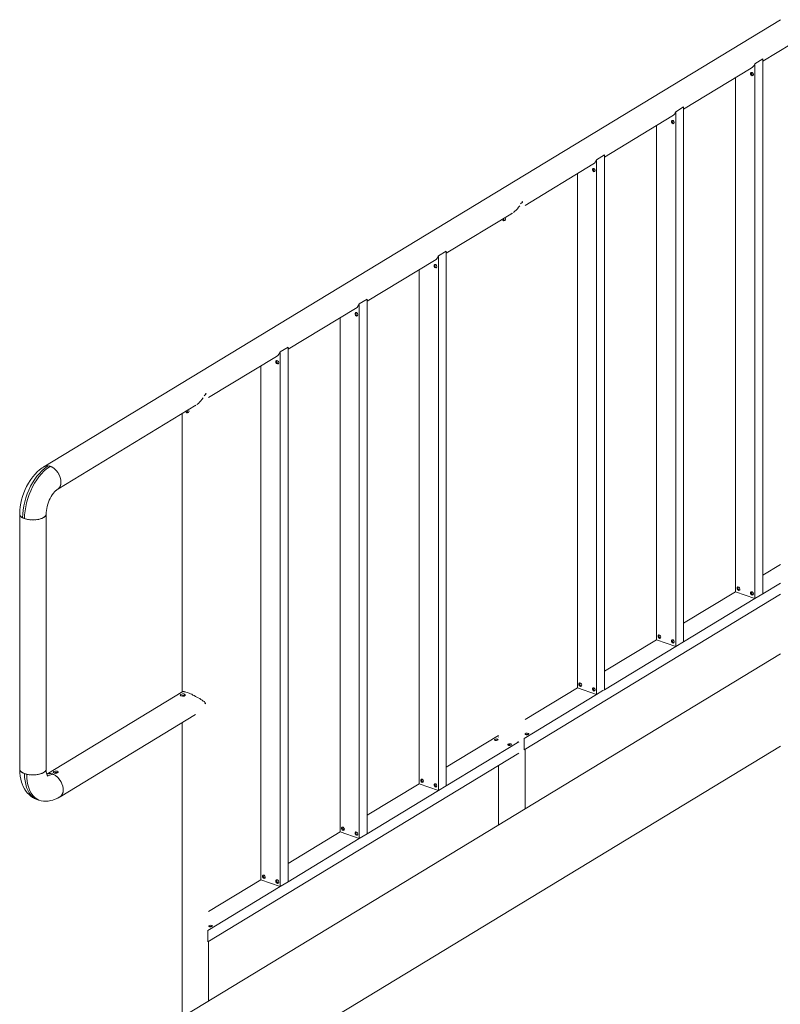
# Model space of a CAD drawing. Header units: millimetres. Extents: x 6879 to 7883, y 14059 to 14709.
# Tile 5 of 85: x 7026 to 7039, y 14322 to 14337. Entities that reach past the tile are written whole.
import ezdxf

# ---------------------------------------------------------------- set-up
doc = ezdxf.new("R2010")
doc.units = ezdxf.units.MM
doc.header["$LTSCALE"] = 10
doc.layers.add('PS_DIM', color=4, linetype='Continuous', lineweight=13)
doc.layers.add('PS_SOLID', color=7, linetype='Continuous', lineweight=30)

# ---------------------------------------------------------------- blocks, each defined once
blk = doc.blocks.new('uh')
at = {"layer": 'PS_SOLID', "color": 146, "linetype": 'Continuous', "lineweight": 13, "extrusion": (-1.11022e-16, 0.902689, 0.430295)}
for p, q in [((8092.794, 14356.489), (8080.959, 14349.305)), ((8092.511, 14355.822), (8092.972, 14356.102)), ((8092.511, 14355.859), (8092.384, 14355.782)), ((8092.511, 14347.267), (8092.511, 14355.859)), ((8091.24, 14355.051), (8092.323, 14355.708)), ((8092.349, 14355.725), (8092.323, 14355.708)), ((8092.323, 14355.708), (8092.323, 14355.708)), ((8092.369, 14355.748), (8092.349, 14355.725)), ((8092.383, 14355.778), (8092.369, 14355.748)), ((8092.384, 14355.782), (8092.383, 14355.778)), ((8092.384, 14355.782), (8092.384, 14347.19)), ((8092.076, 14355.558), (8092.076, 14347.355)), ((8092.316, 14355.631), (8092.326, 14355.642)), ((8092.316, 14355.613), (8092.316, 14355.631)), ((8092.326, 14355.595), (8092.316, 14355.613)), ((8092.326, 14355.642), (8092.342, 14355.64)), ((8092.342, 14355.586), (8092.326, 14355.595)), ((8092.329, 14355.638), (8092.332, 14355.641)), ((8092.329, 14355.62), (8092.329, 14355.638)), ((8092.339, 14355.602), (8092.329, 14355.62)), ((8092.355, 14355.593), (8092.339, 14355.602)), ((8092.342, 14355.64), (8092.356, 14355.626)), ((8092.356, 14355.591), (8092.342, 14355.586)), ((8092.357, 14355.594), (8092.355, 14355.593)), ((8092.356, 14355.626), (8092.361, 14355.606)), ((8092.361, 14355.606), (8092.356, 14355.591)), ((8091.24, 14355.087), (8091.113, 14355.01)), ((8091.24, 14346.495), (8091.24, 14355.087)), ((8089.969, 14354.279), (8091.052, 14354.937)), ((8091.077, 14354.953), (8091.052, 14354.937)), ((8091.052, 14354.937), (8091.052, 14354.937)), ((8091.098, 14354.976), (8091.077, 14354.953)), ((8091.112, 14355.006), (8091.098, 14354.976)), ((8091.113, 14355.01), (8091.112, 14355.006)), ((8091.113, 14355.01), (8091.113, 14346.418)), ((8090.804, 14354.786), (8090.804, 14346.583)), ((8091.045, 14354.86), (8091.055, 14354.87)), ((8091.045, 14354.841), (8091.045, 14354.86)), ((8091.055, 14354.824), (8091.045, 14354.841)), ((8091.055, 14354.87), (8091.071, 14354.868)), ((8091.071, 14354.815), (8091.055, 14354.824)), ((8091.058, 14354.867), (8091.061, 14354.87)), ((8091.058, 14354.848), (8091.058, 14354.867)), ((8091.068, 14354.83), (8091.058, 14354.848)), ((8091.083, 14354.821), (8091.068, 14354.83)), ((8091.071, 14354.868), (8091.084, 14354.854)), ((8091.084, 14354.819), (8091.071, 14354.815)), ((8091.085, 14354.822), (8091.083, 14354.821)), ((8091.084, 14354.854), (8091.09, 14354.835)), ((8091.09, 14354.835), (8091.084, 14354.819)), ((8089.969, 14354.316), (8089.842, 14354.238)), ((8089.969, 14345.724), (8089.969, 14354.316)), ((8088.692, 14353.504), (8089.781, 14354.165)), ((8089.806, 14354.181), (8089.781, 14354.165)), ((8089.781, 14354.165), (8089.781, 14354.165)), ((8089.826, 14354.205), (8089.806, 14354.181)), ((8089.841, 14354.234), (8089.826, 14354.205)), ((8089.842, 14354.238), (8089.841, 14354.234)), ((8089.842, 14354.238), (8089.842, 14345.646)), ((8089.533, 14354.015), (8089.533, 14345.812)), ((8089.774, 14354.088), (8089.784, 14354.099)), ((8089.774, 14354.07), (8089.774, 14354.088)), ((8089.784, 14354.052), (8089.774, 14354.07)), ((8089.784, 14354.099), (8089.799, 14354.097)), ((8089.799, 14354.043), (8089.784, 14354.052)), ((8089.786, 14354.095), (8089.789, 14354.098)), ((8089.786, 14354.076), (8089.786, 14354.095)), ((8089.797, 14354.059), (8089.786, 14354.076)), ((8089.812, 14354.05), (8089.797, 14354.059)), ((8089.799, 14354.097), (8089.813, 14354.082)), ((8089.813, 14354.048), (8089.799, 14354.043)), ((8089.814, 14354.05), (8089.812, 14354.05)), ((8089.813, 14354.082), (8089.819, 14354.063)), ((8089.819, 14354.063), (8089.813, 14354.048)), ((8088.607, 14353.499), (8088.586, 14353.476)), ((8088.65, 14353.559), (8088.621, 14353.53)), ((8088.652, 14353.569), (8088.643, 14353.565)), ((8088.649, 14353.568), (8088.643, 14353.565)), ((8088.643, 14353.565), (8088.65, 14353.559)), ((8088.65, 14353.568), (8088.649, 14353.568)), ((8088.652, 14353.569), (8088.65, 14353.568)), ((8088.65, 14353.559), (8088.652, 14353.569)), ((8087.426, 14352.736), (8088.489, 14353.381)), ((8088.463, 14353.366), (8088.485, 14353.378)), ((8088.528, 14353.41), (8088.505, 14353.393)), ((8088.547, 14353.43), (8088.528, 14353.41)), ((8088.569, 14353.451), (8088.547, 14353.43)), ((8088.586, 14353.476), (8088.569, 14353.451)), ((8088.331, 14353.27), (8088.325, 14353.281)), ((8088.345, 14353.26), (8088.331, 14353.27)), ((8088.347, 14353.278), (8088.341, 14353.291)), ((8088.351, 14353.258), (8088.345, 14353.26)), ((8088.361, 14353.269), (8088.347, 14353.278)), ((8088.371, 14353.264), (8088.351, 14353.258)), ((8088.367, 14353.266), (8088.361, 14353.269)), ((8088.372, 14353.268), (8088.367, 14353.266)), ((8088.371, 14353.309), (8088.378, 14353.285)), ((8088.378, 14353.285), (8088.371, 14353.264)), ((8087.299, 14352.695), (8087.298, 14352.691)), ((8087.426, 14352.772), (8087.299, 14352.695)), ((8087.299, 14352.695), (8087.299, 14344.103)), ((8087.426, 14344.18), (8087.426, 14352.772)), ((8086.155, 14351.964), (8087.238, 14352.622)), ((8087.231, 14352.545), (8087.241, 14352.556)), ((8087.231, 14352.526), (8087.231, 14352.545)), ((8087.263, 14352.638), (8087.238, 14352.622)), ((8087.238, 14352.622), (8087.238, 14352.622)), ((8087.238, 14352.622), (8087.238, 14352.622)), ((8087.241, 14352.556), (8087.257, 14352.553)), ((8087.244, 14352.552), (8087.247, 14352.555)), ((8087.244, 14352.533), (8087.244, 14352.552)), ((8087.257, 14352.553), (8087.271, 14352.539)), ((8087.284, 14352.662), (8087.263, 14352.638)), ((8087.271, 14352.539), (8087.276, 14352.52)), ((8087.298, 14352.691), (8087.284, 14352.662)), ((8086.99, 14352.471), (8086.99, 14344.268)), ((8087.241, 14352.509), (8087.231, 14352.526)), ((8087.257, 14352.5), (8087.241, 14352.509)), ((8087.254, 14352.515), (8087.244, 14352.533)), ((8087.27, 14352.507), (8087.254, 14352.515)), ((8087.271, 14352.504), (8087.257, 14352.5)), ((8087.272, 14352.507), (8087.27, 14352.507)), ((8087.276, 14352.52), (8087.271, 14352.504)), ((8086.027, 14351.92), (8086.012, 14351.89)), ((8086.028, 14351.923), (8086.027, 14351.92)), ((8086.155, 14352.001), (8086.028, 14351.923)), ((8086.028, 14351.923), (8086.028, 14343.332)), ((8086.155, 14343.409), (8086.155, 14352.001)), ((8084.884, 14351.193), (8085.967, 14351.85)), ((8085.96, 14351.773), (8085.97, 14351.784)), ((8085.96, 14351.755), (8085.96, 14351.773)), ((8085.97, 14351.737), (8085.96, 14351.755)), ((8085.992, 14351.866), (8085.967, 14351.85)), ((8085.967, 14351.85), (8085.967, 14351.85)), ((8085.967, 14351.85), (8085.967, 14351.85)), ((8085.97, 14351.784), (8085.986, 14351.782)), ((8085.973, 14351.78), (8085.976, 14351.783)), ((8085.973, 14351.762), (8085.973, 14351.78)), ((8085.983, 14351.744), (8085.973, 14351.762)), ((8085.986, 14351.782), (8085.999, 14351.768)), ((8086.012, 14351.89), (8085.992, 14351.866)), ((8085.999, 14351.768), (8086.005, 14351.748)), ((8086.005, 14351.748), (8085.999, 14351.733)), ((8085.719, 14351.7), (8085.719, 14343.497)), ((8085.986, 14351.728), (8085.97, 14351.737)), ((8085.998, 14351.735), (8085.983, 14351.744)), ((8085.999, 14351.733), (8085.986, 14351.728)), ((8086, 14351.736), (8085.998, 14351.735)), ((8084.741, 14351.118), (8084.721, 14351.095)), ((8084.756, 14351.148), (8084.741, 14351.118)), ((8084.757, 14351.152), (8084.756, 14351.148)), ((8084.884, 14351.229), (8084.757, 14351.152)), ((8084.757, 14351.152), (8084.757, 14342.56)), ((8084.884, 14342.637), (8084.884, 14351.229)), ((8083.607, 14350.417), (8084.698, 14351.08)), ((8084.689, 14351.002), (8084.699, 14351.012)), ((8084.689, 14350.983), (8084.689, 14351.002)), ((8084.699, 14350.965), (8084.689, 14350.983)), ((8084.721, 14351.095), (8084.696, 14351.078)), ((8084.699, 14351.012), (8084.714, 14351.01)), ((8084.714, 14350.957), (8084.699, 14350.965)), ((8084.701, 14351.008), (8084.704, 14351.012)), ((8084.701, 14350.99), (8084.701, 14351.008)), ((8084.712, 14350.972), (8084.701, 14350.99)), ((8084.727, 14350.963), (8084.712, 14350.972)), ((8084.714, 14351.01), (8084.728, 14350.996)), ((8084.728, 14350.961), (8084.714, 14350.957)), ((8084.729, 14350.964), (8084.727, 14350.963)), ((8084.728, 14350.996), (8084.734, 14350.977)), ((8084.734, 14350.977), (8084.728, 14350.961)), ((8084.448, 14350.928), (8084.448, 14342.725)), ((8083.567, 14350.483), (8083.558, 14350.478)), ((8083.564, 14350.481), (8083.558, 14350.478)), ((8083.565, 14350.482), (8083.564, 14350.481)), ((8083.567, 14350.483), (8083.565, 14350.482)), ((8083.565, 14350.472), (8083.567, 14350.483)), ((8083.443, 14350.323), (8083.42, 14350.307)), ((8083.462, 14350.344), (8083.443, 14350.323)), ((8083.484, 14350.364), (8083.462, 14350.344)), ((8083.501, 14350.389), (8083.484, 14350.364)), ((8083.522, 14350.413), (8083.501, 14350.389)), ((8083.565, 14350.472), (8083.536, 14350.444)), ((8083.558, 14350.478), (8083.565, 14350.472)), ((8081.187, 14348.948), (8083.404, 14350.295)), ((8083.246, 14350.183), (8083.24, 14350.195)), ((8083.26, 14350.174), (8083.246, 14350.183)), ((8083.262, 14350.192), (8083.256, 14350.204)), ((8083.266, 14350.171), (8083.26, 14350.174)), ((8083.276, 14350.182), (8083.262, 14350.192)), ((8083.286, 14350.178), (8083.266, 14350.171)), ((8083.282, 14350.18), (8083.276, 14350.182)), ((8083.287, 14350.181), (8083.282, 14350.18)), ((8083.286, 14350.223), (8083.293, 14350.199)), ((8083.293, 14350.199), (8083.286, 14350.178)), ((8083.378, 14350.28), (8083.4, 14350.291)), ((8083.183, 14350.16), (8083.183, 14345.69)), ((8080.855, 14349.225), (8080.819, 14349.187)), ((8080.893, 14349.258), (8080.855, 14349.225)), ((8080.889, 14349.2), (8080.93, 14349.242)), ((8080.932, 14349.287), (8080.893, 14349.258)), ((8080.921, 14349.192), (8080.962, 14349.234)), ((8080.93, 14349.242), (8080.971, 14349.279)), ((8080.955, 14349.302), (8080.932, 14349.287)), ((8080.971, 14349.312), (8080.955, 14349.302)), ((8080.959, 14349.305), (8080.955, 14349.302)), ((8080.959, 14349.305), (8080.965, 14349.308)), ((8080.962, 14349.234), (8081.004, 14349.271)), ((8081, 14349.32), (8080.971, 14349.312)), ((8080.971, 14349.279), (8081.014, 14349.31)), ((8080.978, 14349.314), (8080.985, 14349.317)), ((8080.985, 14349.317), (8080.992, 14349.318)), ((8081.031, 14349.32), (8081, 14349.32)), ((8081.004, 14349.271), (8081.046, 14349.302)), ((8081.007, 14349.32), (8081.015, 14349.321)), ((8081.014, 14349.31), (8081.031, 14349.32)), ((8081.015, 14349.321), (8081.023, 14349.32)), ((8081.063, 14349.313), (8081.031, 14349.32)), ((8081.039, 14349.319), (8081.047, 14349.318)), ((8081.046, 14349.302), (8081.063, 14349.313)), ((8081.047, 14349.318), (8081.055, 14349.315)), ((8081.097, 14349.297), (8081.063, 14349.313)), ((8081.072, 14349.309), (8081.08, 14349.306)), ((8081.08, 14349.306), (8081.088, 14349.301)), ((8081.129, 14349.275), (8081.097, 14349.297)), ((8081.105, 14349.292), (8081.113, 14349.287)), ((8081.113, 14349.287), (8081.121, 14349.28)), ((8081.158, 14349.246), (8081.129, 14349.275)), ((8081.136, 14349.267), (8081.144, 14349.261)), ((8081.144, 14349.261), (8081.151, 14349.253)), ((8081.185, 14349.212), (8081.158, 14349.246)), ((8081.165, 14349.238), (8081.172, 14349.23)), ((8081.172, 14349.23), (8081.178, 14349.221)), ((8080.741, 14349.087), (8080.712, 14349.04)), ((8080.75, 14349.099), (8080.741, 14349.087)), ((8080.783, 14349.145), (8080.75, 14349.099)), ((8080.779, 14349.049), (8080.814, 14349.104)), ((8080.819, 14349.187), (8080.783, 14349.145)), ((8080.81, 14349.04), (8080.845, 14349.094)), ((8080.814, 14349.104), (8080.85, 14349.154)), ((8080.845, 14349.094), (8080.882, 14349.145)), ((8080.85, 14349.154), (8080.889, 14349.2)), ((8080.882, 14349.145), (8080.921, 14349.192)), ((8081.206, 14349.175), (8081.185, 14349.212)), ((8081.19, 14349.203), (8081.196, 14349.194)), ((8081.196, 14349.194), (8081.201, 14349.185)), ((8081.222, 14349.136), (8081.206, 14349.175)), ((8081.21, 14349.166), (8081.215, 14349.156)), ((8081.215, 14349.156), (8081.218, 14349.146)), ((8081.232, 14349.097), (8081.222, 14349.136)), ((8081.225, 14349.126), (8081.228, 14349.116)), ((8081.228, 14349.116), (8081.229, 14349.107)), ((8081.235, 14349.058), (8081.232, 14349.097)), ((8081.232, 14349.023), (8081.235, 14349.058)), ((8081.233, 14349.087), (8081.234, 14349.077)), ((8081.234, 14349.077), (8081.234, 14349.068)), ((8080.66, 14348.939), (8080.638, 14348.885)), ((8080.684, 14348.991), (8080.66, 14348.939)), ((8080.712, 14349.04), (8080.684, 14348.991)), ((8080.693, 14348.869), (8080.719, 14348.932)), ((8080.719, 14348.932), (8080.747, 14348.992)), ((8080.724, 14348.859), (8080.749, 14348.921)), ((8080.747, 14348.992), (8080.779, 14349.049)), ((8080.749, 14348.921), (8080.778, 14348.982)), ((8080.778, 14348.982), (8080.81, 14349.04)), ((8081.114, 14348.881), (8081.134, 14348.904)), ((8081.134, 14348.904), (8081.154, 14348.926)), ((8081.149, 14348.92), (8081.157, 14348.927)), ((8081.157, 14348.927), (8081.176, 14348.941)), ((8081.176, 14348.941), (8081.184, 14348.946)), ((8081.184, 14348.946), (8081.206, 14348.966)), ((8081.196, 14348.955), (8081.189, 14348.951)), ((8081.2, 14348.961), (8081.196, 14348.955)), ((8081.206, 14348.966), (8081.222, 14348.991)), ((8081.215, 14348.978), (8081.21, 14348.972)), ((8081.218, 14348.985), (8081.215, 14348.978)), ((8081.222, 14348.991), (8081.232, 14349.023)), ((8081.228, 14349.007), (8081.224, 14348.999)), ((8081.229, 14349.015), (8081.228, 14349.007)), ((8081.234, 14349.04), (8081.233, 14349.032)), ((8081.234, 14349.049), (8081.234, 14349.04)), ((8080.603, 14348.775), (8080.59, 14348.719)), ((8080.619, 14348.83), (8080.603, 14348.775)), ((8080.638, 14348.885), (8080.619, 14348.83)), ((8080.638, 14348.676), (8080.653, 14348.741)), ((8080.653, 14348.741), (8080.671, 14348.806)), ((8080.671, 14348.806), (8080.693, 14348.869)), ((8080.683, 14348.729), (8080.702, 14348.794)), ((8080.702, 14348.794), (8080.724, 14348.859)), ((8081.034, 14348.736), (8081.047, 14348.767)), ((8081.047, 14348.767), (8081.061, 14348.798)), ((8081.061, 14348.798), (8081.078, 14348.827)), ((8081.078, 14348.827), (8081.095, 14348.855)), ((8081.095, 14348.855), (8081.114, 14348.881)), ((8080.575, 14348.593), (8080.573, 14348.537)), ((8080.576, 14348.609), (8080.575, 14348.593)), ((8080.581, 14348.663), (8080.576, 14348.609)), ((8080.59, 14348.719), (8080.581, 14348.663)), ((8080.622, 14348.548), (8080.628, 14348.611)), ((8080.628, 14348.611), (8080.638, 14348.676)), ((8080.652, 14348.535), (8080.658, 14348.599)), ((8080.658, 14348.599), (8080.669, 14348.664)), ((8080.669, 14348.664), (8080.683, 14348.729)), ((8080.997, 14348.572), (8081.001, 14348.604)), ((8081.001, 14348.604), (8081.006, 14348.637)), ((8081.006, 14348.637), (8081.013, 14348.67)), ((8081.013, 14348.67), (8081.023, 14348.703)), ((8081.023, 14348.703), (8081.034, 14348.736)), ((8080.573, 14348.549), (8080.572, 14348.546)), ((8080.573, 14348.542), (8080.572, 14348.546)), ((8080.572, 14348.546), (8080.572, 14344.449)), ((8080.573, 14348.537), (8080.58, 14348.519)), ((8080.576, 14348.528), (8080.575, 14348.532)), ((8080.578, 14348.523), (8080.576, 14348.528)), ((8080.58, 14348.519), (8080.596, 14348.501)), ((8080.587, 14348.51), (8080.584, 14348.514)), ((8080.592, 14348.506), (8080.587, 14348.51)), ((8080.596, 14348.501), (8080.619, 14348.486)), ((8080.607, 14348.493), (8080.602, 14348.498)), ((8080.614, 14348.49), (8080.607, 14348.493)), ((8080.619, 14348.486), (8080.622, 14348.548)), ((8080.619, 14348.486), (8080.65, 14348.473)), ((8080.634, 14348.479), (8080.627, 14348.483)), ((8080.642, 14348.476), (8080.634, 14348.479)), ((8080.65, 14348.473), (8080.652, 14348.535)), ((8080.65, 14348.473), (8080.685, 14348.463)), ((8080.665, 14348.468), (8080.659, 14348.47)), ((8080.667, 14348.467), (8080.665, 14348.468)), ((8080.676, 14348.465), (8080.667, 14348.467)), ((8080.685, 14348.463), (8080.725, 14348.456)), ((8080.705, 14348.459), (8080.695, 14348.461)), ((8080.715, 14348.457), (8080.705, 14348.459)), ((8080.725, 14348.456), (8080.767, 14348.452)), ((8080.746, 14348.454), (8080.736, 14348.455)), ((8080.757, 14348.453), (8080.746, 14348.454)), ((8080.767, 14348.452), (8080.81, 14348.453)), ((8080.789, 14348.452), (8080.778, 14348.452)), ((8080.799, 14348.453), (8080.789, 14348.452)), ((8080.81, 14348.453), (8080.852, 14348.457)), ((8080.831, 14348.454), (8080.821, 14348.454)), ((8080.842, 14348.456), (8080.831, 14348.454)), ((8080.852, 14348.457), (8080.891, 14348.464)), ((8080.872, 14348.46), (8080.862, 14348.459)), ((8080.881, 14348.463), (8080.872, 14348.46)), ((8080.891, 14348.464), (8080.926, 14348.475)), ((8080.909, 14348.469), (8080.9, 14348.467)), ((8080.917, 14348.473), (8080.909, 14348.469)), ((8080.926, 14348.475), (8080.955, 14348.489)), ((8080.941, 14348.482), (8080.933, 14348.479)), ((8080.947, 14348.486), (8080.941, 14348.482)), ((8080.955, 14348.489), (8080.977, 14348.505)), ((8080.967, 14348.497), (8080.96, 14348.493)), ((8080.971, 14348.501), (8080.967, 14348.497)), ((8080.977, 14348.505), (8080.991, 14348.522)), ((8080.985, 14348.513), (8080.98, 14348.509)), ((8080.987, 14348.518), (8080.985, 14348.513)), ((8080.991, 14348.522), (8080.996, 14348.541)), ((8080.995, 14348.531), (8080.992, 14348.527)), ((8080.995, 14348.536), (8080.995, 14348.531)), ((8080.996, 14348.541), (8080.997, 14348.572)), ((8080.996, 14344.453), (8080.996, 14348.539)), ((8092.794, 14347.735), (8092.511, 14347.564)), ((8092.076, 14347.355), (8092.076, 14347.299)), ((8092.1, 14347.365), (8092.11, 14347.375)), ((8092.1, 14347.346), (8092.1, 14347.365)), ((8092.11, 14347.328), (8092.1, 14347.346)), ((8092.11, 14347.375), (8092.126, 14347.373)), ((8092.126, 14347.32), (8092.11, 14347.328)), ((8092.113, 14347.371), (8092.116, 14347.374)), ((8092.113, 14347.353), (8092.113, 14347.371)), ((8092.123, 14347.335), (8092.113, 14347.353)), ((8092.139, 14347.326), (8092.123, 14347.335)), ((8092.126, 14347.373), (8092.14, 14347.359)), ((8092.14, 14347.324), (8092.126, 14347.32)), ((8092.141, 14347.327), (8092.139, 14347.326)), ((8092.14, 14347.359), (8092.145, 14347.339)), ((8092.142, 14347.331), (8092.14, 14347.324)), ((8092.145, 14347.339), (8092.142, 14347.331)), ((8092.511, 14347.267), (8092.794, 14347.438)), ((8088.678, 14344.759), (8092.794, 14347.257)), ((8092.076, 14347.299), (8091.24, 14346.792)), ((8091.24, 14346.495), (8092.384, 14347.19)), ((8092.076, 14347.299), (8092.384, 14347.19)), ((8092.316, 14347.288), (8092.326, 14347.299)), ((8092.316, 14347.269), (8092.316, 14347.288)), ((8092.326, 14347.252), (8092.316, 14347.269)), ((8092.326, 14347.299), (8092.342, 14347.296)), ((8092.342, 14347.243), (8092.326, 14347.252)), ((8092.329, 14347.295), (8092.332, 14347.298)), ((8092.329, 14347.276), (8092.329, 14347.295)), ((8092.339, 14347.258), (8092.329, 14347.276)), ((8092.355, 14347.25), (8092.339, 14347.258)), ((8092.342, 14347.296), (8092.356, 14347.282)), ((8092.356, 14347.247), (8092.342, 14347.243)), ((8092.357, 14347.25), (8092.355, 14347.25)), ((8092.356, 14347.282), (8092.361, 14347.263)), ((8092.361, 14347.263), (8092.356, 14347.247)), ((8092.384, 14347.19), (8092.511, 14347.267)), ((8090.804, 14346.527), (8089.969, 14346.02)), ((8090.804, 14346.583), (8090.804, 14346.527)), ((8090.804, 14346.527), (8091.113, 14346.418)), ((8090.829, 14346.593), (8090.839, 14346.604)), ((8090.829, 14346.574), (8090.829, 14346.593)), ((8090.839, 14346.557), (8090.829, 14346.574)), ((8090.839, 14346.604), (8090.855, 14346.601)), ((8090.855, 14346.548), (8090.839, 14346.557)), ((8090.842, 14346.6), (8090.845, 14346.603)), ((8090.842, 14346.581), (8090.842, 14346.6)), ((8090.852, 14346.563), (8090.842, 14346.581)), ((8090.867, 14346.555), (8090.852, 14346.563)), ((8090.855, 14346.601), (8090.868, 14346.587)), ((8090.868, 14346.552), (8090.855, 14346.548)), ((8090.869, 14346.555), (8090.867, 14346.555)), ((8090.868, 14346.587), (8090.874, 14346.568)), ((8090.871, 14346.56), (8090.868, 14346.552)), ((8090.874, 14346.568), (8090.871, 14346.56)), ((8091.045, 14346.516), (8091.055, 14346.527)), ((8091.055, 14346.527), (8091.071, 14346.525)), ((8091.058, 14346.523), (8091.061, 14346.526)), ((8089.969, 14345.724), (8091.113, 14346.418)), ((8091.045, 14346.498), (8091.045, 14346.516)), ((8091.055, 14346.48), (8091.045, 14346.498)), ((8091.071, 14346.471), (8091.055, 14346.48)), ((8091.058, 14346.505), (8091.058, 14346.523)), ((8091.068, 14346.487), (8091.058, 14346.505)), ((8091.083, 14346.478), (8091.068, 14346.487)), ((8091.071, 14346.525), (8091.084, 14346.511)), ((8091.084, 14346.476), (8091.071, 14346.471)), ((8091.085, 14346.479), (8091.083, 14346.478)), ((8091.084, 14346.511), (8091.09, 14346.491)), ((8091.09, 14346.491), (8091.084, 14346.476)), ((8091.113, 14346.418), (8091.24, 14346.495)), ((8089.533, 14345.756), (8088.692, 14345.245)), ((8089.533, 14345.812), (8089.533, 14345.756)), ((8089.533, 14345.756), (8089.842, 14345.646)), ((8089.558, 14345.821), (8089.568, 14345.832)), ((8089.558, 14345.803), (8089.558, 14345.821)), ((8089.568, 14345.785), (8089.558, 14345.803)), ((8089.568, 14345.832), (8089.583, 14345.83)), ((8089.583, 14345.776), (8089.568, 14345.785)), ((8089.57, 14345.828), (8089.573, 14345.831)), ((8089.57, 14345.809), (8089.57, 14345.828)), ((8089.58, 14345.792), (8089.57, 14345.809)), ((8089.596, 14345.783), (8089.58, 14345.792)), ((8089.583, 14345.83), (8089.597, 14345.816)), ((8089.597, 14345.781), (8089.583, 14345.776)), ((8089.598, 14345.784), (8089.596, 14345.783)), ((8089.597, 14345.816), (8089.602, 14345.796)), ((8089.6, 14345.788), (8089.597, 14345.781)), ((8089.602, 14345.796), (8089.6, 14345.788)), ((8089.774, 14345.745), (8089.784, 14345.755)), ((8089.774, 14345.726), (8089.774, 14345.745)), ((8089.784, 14345.755), (8089.799, 14345.753)), ((8089.786, 14345.751), (8089.789, 14345.755)), ((8089.786, 14345.733), (8089.786, 14345.751)), ((8089.799, 14345.753), (8089.813, 14345.739)), ((8089.813, 14345.739), (8089.819, 14345.72)), ((8083.191, 14345.695), (8081.008, 14344.369)), ((8083.153, 14345.636), (8083.162, 14345.648)), ((8083.163, 14345.627), (8083.153, 14345.636)), ((8083.162, 14345.648), (8083.186, 14345.656)), ((8083.169, 14345.626), (8083.163, 14345.627)), ((8083.167, 14345.626), (8083.17, 14345.627)), ((8083.187, 14345.62), (8083.169, 14345.626)), ((8083.17, 14345.627), (8083.187, 14345.633)), ((8083.183, 14345.632), (8083.183, 14345.621)), ((8083.186, 14345.656), (8083.213, 14345.657)), ((8083.187, 14345.633), (8083.214, 14345.634)), ((8083.214, 14345.622), (8083.187, 14345.62)), ((8083.197, 14345.694), (8083.191, 14345.695)), ((8083.207, 14345.695), (8083.197, 14345.694)), ((8083.217, 14345.692), (8083.207, 14345.695)), ((8083.213, 14345.657), (8083.217, 14345.655)), ((8083.214, 14345.634), (8083.218, 14345.632)), ((8083.231, 14345.632), (8083.214, 14345.622)), ((8083.23, 14345.691), (8083.217, 14345.692)), ((8083.217, 14345.655), (8083.231, 14345.647)), ((8083.218, 14345.632), (8083.225, 14345.628)), ((8083.244, 14345.685), (8083.23, 14345.691)), ((8083.231, 14345.647), (8083.231, 14345.632)), ((8083.261, 14345.681), (8083.244, 14345.685)), ((8083.277, 14345.674), (8083.261, 14345.681)), ((8083.296, 14345.668), (8083.277, 14345.674)), ((8083.315, 14345.658), (8083.296, 14345.668)), ((8083.336, 14345.65), (8083.315, 14345.658)), ((8083.356, 14345.638), (8083.336, 14345.65)), ((8083.378, 14345.629), (8083.356, 14345.638)), ((8083.399, 14345.615), (8083.378, 14345.629)), ((8083.421, 14345.605), (8083.399, 14345.615)), ((8083.442, 14345.591), (8083.421, 14345.605)), ((8083.464, 14345.581), (8083.442, 14345.591)), ((8083.482, 14345.565), (8083.464, 14345.581)), ((8088.678, 14344.94), (8089.842, 14345.646)), ((8089.784, 14345.708), (8089.774, 14345.726)), ((8089.799, 14345.7), (8089.784, 14345.708)), ((8089.797, 14345.715), (8089.786, 14345.733)), ((8089.812, 14345.706), (8089.797, 14345.715)), ((8089.813, 14345.704), (8089.799, 14345.7)), ((8089.814, 14345.707), (8089.812, 14345.706)), ((8089.819, 14345.72), (8089.813, 14345.704)), ((8089.842, 14345.646), (8089.944, 14345.709)), ((8089.944, 14345.709), (8089.969, 14345.724)), ((8083.503, 14345.556), (8083.482, 14345.565)), ((8083.519, 14345.539), (8083.503, 14345.556)), ((8083.541, 14345.533), (8083.519, 14345.539)), ((8083.551, 14345.499), (8083.541, 14345.533)), ((8083.558, 14345.513), (8083.551, 14345.499)), ((8083.551, 14345.499), (8083.558, 14345.5)), ((8083.558, 14345.504), (8083.558, 14345.513)), ((8083.558, 14345.5), (8083.558, 14345.504)), ((8081.22, 14344.003), (8083.399, 14345.326)), ((8083.183, 14345.195), (8083.183, 14340.468)), ((8088.268, 14344.988), (8087.426, 14344.477)), ((8088.268, 14344.964), (8088.268, 14344.965)), ((8088.268, 14344.961), (8088.268, 14344.964)), ((8088.695, 14345.016), (8088.708, 14345.024)), ((8088.696, 14345.006), (8088.695, 14345.016)), ((8088.709, 14344.999), (8088.696, 14345.006)), ((8088.703, 14345.003), (8088.709, 14345.006)), ((8088.708, 14345.024), (8088.728, 14345.026)), ((8088.709, 14345.006), (8088.729, 14345.009)), ((8088.729, 14344.999), (8088.709, 14344.999)), ((8088.728, 14345.026), (8088.746, 14345.022)), ((8088.729, 14345.009), (8088.747, 14345.005)), ((8088.747, 14345.004), (8088.729, 14344.999)), ((8088.746, 14345.022), (8088.754, 14345.013)), ((8088.754, 14345.013), (8088.747, 14345.004)), ((8088.747, 14345.005), (8088.747, 14345.005)), ((8087.426, 14344.18), (8088.591, 14344.887)), ((8088.2, 14344.923), (8088.213, 14344.931)), ((8088.2, 14344.913), (8088.2, 14344.923)), ((8088.214, 14344.907), (8088.2, 14344.913)), ((8088.208, 14344.91), (8088.214, 14344.913)), ((8088.213, 14344.931), (8088.233, 14344.933)), ((8088.214, 14344.913), (8088.234, 14344.916)), ((8088.234, 14344.906), (8088.214, 14344.907)), ((8088.233, 14344.933), (8088.251, 14344.929)), ((8088.234, 14344.916), (8088.252, 14344.912)), ((8088.251, 14344.911), (8088.234, 14344.906)), ((8088.251, 14344.929), (8088.258, 14344.921)), ((8088.258, 14344.921), (8088.251, 14344.911)), ((8088.252, 14344.912), (8088.252, 14344.912)), ((8088.416, 14344.847), (8088.429, 14344.854)), ((8088.416, 14344.837), (8088.416, 14344.847)), ((8088.43, 14344.83), (8088.416, 14344.837)), ((8088.424, 14344.833), (8088.43, 14344.837)), ((8088.429, 14344.854), (8088.449, 14344.857)), ((8088.43, 14344.837), (8088.45, 14344.839)), ((8088.45, 14344.829), (8088.43, 14344.83)), ((8088.449, 14344.857), (8088.467, 14344.853)), ((8088.45, 14344.839), (8088.468, 14344.835)), ((8088.468, 14344.835), (8088.45, 14344.829)), ((8088.467, 14344.853), (8088.474, 14344.844)), ((8088.474, 14344.844), (8088.468, 14344.835)), ((8088.468, 14344.835), (8088.468, 14344.835)), ((8088.591, 14344.887), (8088.567, 14344.88)), ((8088.68, 14344.942), (8088.678, 14344.94)), ((8088.678, 14344.94), (8088.678, 14344.759)), ((8083.593, 14341.673), (8088.591, 14344.707)), ((8088.692, 14343.811), (8088.692, 14344.767)), ((8088.268, 14344.51), (8088.268, 14343.554)), ((8080.572, 14344.449), (8080.573, 14344.445)), ((8080.573, 14344.445), (8080.576, 14344.431)), ((8080.573, 14344.445), (8080.573, 14344.44)), ((8080.573, 14344.44), (8080.575, 14344.386)), ((8080.575, 14344.436), (8080.573, 14344.44)), ((8080.575, 14344.386), (8080.581, 14344.334)), ((8080.576, 14344.431), (8080.587, 14344.413)), ((8080.58, 14344.422), (8080.578, 14344.426)), ((8080.584, 14344.418), (8080.58, 14344.422)), ((8080.581, 14344.334), (8080.59, 14344.285)), ((8080.587, 14344.413), (8080.607, 14344.397)), ((8080.596, 14344.405), (8080.592, 14344.409)), ((8080.602, 14344.401), (8080.596, 14344.405)), ((8080.607, 14344.397), (8080.634, 14344.382)), ((8080.619, 14344.389), (8080.614, 14344.393)), ((8080.627, 14344.386), (8080.619, 14344.389)), ((8080.634, 14344.382), (8080.667, 14344.371)), ((8080.65, 14344.376), (8080.642, 14344.379)), ((8080.652, 14344.316), (8080.65, 14344.376)), ((8080.659, 14344.374), (8080.65, 14344.376)), ((8080.658, 14344.259), (8080.652, 14344.316)), ((8080.667, 14344.371), (8080.705, 14344.362)), ((8080.685, 14344.366), (8080.676, 14344.368)), ((8080.687, 14344.306), (8080.685, 14344.366)), ((8080.695, 14344.364), (8080.685, 14344.366)), ((8080.705, 14344.362), (8080.746, 14344.357)), ((8080.725, 14344.359), (8080.715, 14344.361)), ((8080.736, 14344.358), (8080.725, 14344.359)), ((8080.746, 14344.357), (8080.789, 14344.355)), ((8080.767, 14344.356), (8080.757, 14344.356)), ((8080.778, 14344.356), (8080.767, 14344.356)), ((8080.789, 14344.355), (8080.831, 14344.358)), ((8080.81, 14344.356), (8080.799, 14344.356)), ((8080.821, 14344.357), (8080.81, 14344.356)), ((8080.831, 14344.358), (8080.872, 14344.364)), ((8080.852, 14344.36), (8080.842, 14344.359)), ((8080.862, 14344.362), (8080.852, 14344.36)), ((8080.872, 14344.364), (8080.909, 14344.373)), ((8080.881, 14344.366), (8080.891, 14344.368)), ((8080.891, 14344.368), (8080.9, 14344.37)), ((8080.909, 14344.373), (8080.941, 14344.385)), ((8080.917, 14344.376), (8080.926, 14344.379)), ((8080.926, 14344.379), (8080.933, 14344.382)), ((8080.941, 14344.385), (8080.967, 14344.4)), ((8080.954, 14344.392), (8080.947, 14344.389)), ((8080.955, 14344.392), (8080.954, 14344.392)), ((8080.96, 14344.396), (8080.955, 14344.392)), ((8080.967, 14344.4), (8080.985, 14344.417)), ((8080.977, 14344.408), (8080.971, 14344.404)), ((8080.98, 14344.412), (8080.977, 14344.408)), ((8080.985, 14344.417), (8080.995, 14344.435)), ((8080.991, 14344.426), (8080.987, 14344.421)), ((8080.992, 14344.43), (8080.991, 14344.426)), ((8080.995, 14344.435), (8080.996, 14344.448)), ((8080.996, 14344.444), (8080.995, 14344.439)), ((8080.996, 14344.448), (8080.996, 14344.453)), ((8080.996, 14344.444), (8080.996, 14344.448)), ((8080.997, 14344.413), (8080.996, 14344.444)), ((8081.001, 14344.384), (8080.997, 14344.413)), ((8081.002, 14344.383), (8080.999, 14344.398)), ((8081.009, 14344.36), (8081.002, 14344.383)), ((8081.021, 14344.374), (8081.006, 14344.368)), ((8081.008, 14344.369), (8081.006, 14344.369)), ((8081.01, 14344.368), (8081.007, 14344.367)), ((8081.008, 14344.369), (8081.015, 14344.371)), ((8081.017, 14344.339), (8081.009, 14344.36)), ((8081.013, 14344.35), (8081.024, 14344.348)), ((8081.024, 14344.334), (8081.013, 14344.349)), ((8081.026, 14344.336), (8081.017, 14344.344)), ((8081.051, 14344.379), (8081.021, 14344.374)), ((8081.024, 14344.348), (8081.04, 14344.349)), ((8081.029, 14344.376), (8081.036, 14344.378)), ((8081.036, 14344.378), (8081.043, 14344.378)), ((8081.04, 14344.349), (8081.056, 14344.351)), ((8081.083, 14344.375), (8081.051, 14344.379)), ((8081.056, 14344.351), (8081.073, 14344.357)), ((8081.059, 14344.378), (8081.067, 14344.378)), ((8081.067, 14344.378), (8081.075, 14344.376)), ((8081.073, 14344.357), (8081.089, 14344.364)), ((8081.1, 14344.37), (8081.083, 14344.375)), ((8081.089, 14344.364), (8081.1, 14344.37)), ((8081.116, 14344.363), (8081.1, 14344.37)), ((8081.11, 14344.396), (8081.12, 14344.408)), ((8081.12, 14344.387), (8081.11, 14344.396)), ((8081.149, 14344.344), (8081.116, 14344.363)), ((8081.12, 14344.408), (8081.143, 14344.416)), ((8081.126, 14344.386), (8081.12, 14344.387)), ((8081.124, 14344.386), (8081.127, 14344.387)), ((8081.124, 14344.358), (8081.133, 14344.354)), ((8081.144, 14344.38), (8081.126, 14344.386)), ((8081.127, 14344.387), (8081.144, 14344.393)), ((8081.133, 14344.354), (8081.141, 14344.349)), ((8081.143, 14344.416), (8081.17, 14344.417)), ((8081.144, 14344.393), (8081.171, 14344.394)), ((8081.171, 14344.382), (8081.144, 14344.38)), ((8081.18, 14344.318), (8081.149, 14344.344)), ((8081.157, 14344.337), (8081.165, 14344.332)), ((8081.165, 14344.332), (8081.172, 14344.325)), ((8081.17, 14344.417), (8081.175, 14344.415)), ((8081.171, 14344.394), (8081.176, 14344.392)), ((8081.188, 14344.392), (8081.171, 14344.382)), ((8081.175, 14344.415), (8081.188, 14344.407)), ((8081.176, 14344.392), (8081.182, 14344.388)), ((8081.208, 14344.287), (8081.18, 14344.318)), ((8081.187, 14344.31), (8081.195, 14344.303)), ((8081.188, 14344.407), (8081.188, 14344.392)), ((8080.59, 14344.285), (8080.603, 14344.24)), ((8080.603, 14344.24), (8080.612, 14344.213)), ((8080.612, 14344.213), (8080.629, 14344.169)), ((8080.629, 14344.169), (8080.65, 14344.131)), ((8080.669, 14344.205), (8080.658, 14344.259)), ((8080.683, 14344.155), (8080.669, 14344.205)), ((8080.702, 14344.109), (8080.683, 14344.155)), ((8080.694, 14344.249), (8080.687, 14344.306)), ((8080.704, 14344.196), (8080.694, 14344.249)), ((8080.719, 14344.146), (8080.704, 14344.196)), ((8081.195, 14344.303), (8081.201, 14344.295)), ((8081.232, 14344.251), (8081.208, 14344.287)), ((8081.214, 14344.278), (8081.221, 14344.27)), ((8081.221, 14344.27), (8081.226, 14344.26)), ((8081.251, 14344.213), (8081.232, 14344.251)), ((8081.237, 14344.242), (8081.242, 14344.233)), ((8081.242, 14344.233), (8081.246, 14344.223)), ((8081.264, 14344.174), (8081.251, 14344.213)), ((8081.254, 14344.203), (8081.258, 14344.193)), ((8081.258, 14344.193), (8081.261, 14344.184)), ((8081.271, 14344.135), (8081.264, 14344.174)), ((8081.268, 14344.154), (8081.266, 14344.164)), ((8081.269, 14344.144), (8081.268, 14344.154)), ((8086.99, 14344.213), (8086.155, 14343.706)), ((8086.99, 14344.268), (8086.99, 14344.213)), ((8086.99, 14344.213), (8087.299, 14344.103)), ((8087.015, 14344.278), (8087.025, 14344.289)), ((8087.015, 14344.26), (8087.015, 14344.278)), ((8087.025, 14344.242), (8087.015, 14344.26)), ((8087.025, 14344.289), (8087.041, 14344.286)), ((8087.041, 14344.233), (8087.025, 14344.242)), ((8087.028, 14344.285), (8087.031, 14344.288)), ((8087.028, 14344.266), (8087.028, 14344.285)), ((8087.038, 14344.248), (8087.028, 14344.266)), ((8087.054, 14344.24), (8087.038, 14344.248)), ((8087.041, 14344.286), (8087.055, 14344.272)), ((8087.055, 14344.237), (8087.041, 14344.233)), ((8087.056, 14344.24), (8087.054, 14344.24)), ((8087.055, 14344.272), (8087.06, 14344.253)), ((8087.057, 14344.245), (8087.055, 14344.237)), ((8087.06, 14344.253), (8087.057, 14344.245)), ((8087.231, 14344.202), (8087.241, 14344.212)), ((8087.231, 14344.183), (8087.231, 14344.202)), ((8087.241, 14344.165), (8087.231, 14344.183)), ((8087.241, 14344.212), (8087.257, 14344.21)), ((8087.257, 14344.156), (8087.241, 14344.165)), ((8087.244, 14344.208), (8087.247, 14344.211)), ((8087.244, 14344.19), (8087.244, 14344.208)), ((8087.254, 14344.172), (8087.244, 14344.19)), ((8087.27, 14344.163), (8087.254, 14344.172)), ((8087.257, 14344.21), (8087.271, 14344.196)), ((8087.271, 14344.161), (8087.257, 14344.156)), ((8087.272, 14344.164), (8087.27, 14344.163)), ((8087.271, 14344.196), (8087.276, 14344.176)), ((8087.276, 14344.176), (8087.271, 14344.161)), ((8087.299, 14344.103), (8087.426, 14344.18)), ((8080.65, 14344.131), (8080.668, 14344.104)), ((8080.668, 14344.104), (8080.693, 14344.069)), ((8080.693, 14344.069), (8080.722, 14344.04)), ((8080.724, 14344.068), (8080.702, 14344.109)), ((8080.737, 14344.1), (8080.719, 14344.146)), ((8080.722, 14344.04), (8080.747, 14344.017)), ((8080.749, 14344.032), (8080.724, 14344.068)), ((8080.759, 14344.06), (8080.737, 14344.1)), ((8080.747, 14344.017), (8080.779, 14343.993)), ((8080.778, 14344.002), (8080.749, 14344.032)), ((8080.785, 14344.024), (8080.759, 14344.06)), ((8080.81, 14343.977), (8080.778, 14344.002)), ((8080.813, 14343.994), (8080.785, 14344.024)), ((8080.845, 14343.97), (8080.813, 14343.994)), ((8081.183, 14343.983), (8081.208, 14343.996)), ((8081.208, 14343.996), (8081.214, 14344)), ((8081.214, 14344), (8081.232, 14344.012)), ((8081.214, 14344), (8081.22, 14344.003)), ((8081.226, 14344.008), (8081.22, 14344.003)), ((8081.232, 14344.012), (8081.251, 14344.035)), ((8081.242, 14344.023), (8081.236, 14344.018)), ((8081.246, 14344.029), (8081.242, 14344.023)), ((8081.251, 14344.035), (8081.264, 14344.064)), ((8081.258, 14344.049), (8081.254, 14344.042)), ((8081.261, 14344.056), (8081.258, 14344.049)), ((8081.264, 14344.064), (8081.271, 14344.097)), ((8081.266, 14344.072), (8081.268, 14344.08)), ((8081.268, 14344.08), (8081.269, 14344.089)), ((8081.271, 14344.133), (8081.271, 14344.135)), ((8081.271, 14344.097), (8081.271, 14344.133)), ((8081.271, 14344.117), (8081.271, 14344.125)), ((8081.271, 14344.116), (8081.271, 14344.117)), ((8081.271, 14344.107), (8081.271, 14344.116)), ((8086.155, 14343.409), (8087.299, 14344.103)), ((8080.779, 14343.993), (8080.814, 14343.975)), ((8080.845, 14343.959), (8080.81, 14343.977)), ((8080.814, 14343.975), (8080.845, 14343.959)), ((8080.88, 14343.951), (8080.845, 14343.97)), ((8080.845, 14343.959), (8080.882, 14343.947)), ((8080.916, 14343.939), (8080.88, 14343.951)), ((8080.882, 14343.947), (8080.916, 14343.939)), ((8080.916, 14343.939), (8080.955, 14343.933)), ((8080.955, 14343.933), (8080.996, 14343.934)), ((8080.996, 14343.934), (8081.03, 14343.935)), ((8081.03, 14343.935), (8081.07, 14343.942)), ((8081.07, 14343.942), (8081.102, 14343.952)), ((8081.102, 14343.952), (8081.142, 14343.964)), ((8081.142, 14343.964), (8081.183, 14343.983)), ((8085.719, 14343.441), (8084.884, 14342.934)), ((8085.719, 14343.497), (8085.719, 14343.441)), ((8085.719, 14343.441), (8086.028, 14343.332)), ((8085.744, 14343.507), (8085.754, 14343.517)), ((8085.744, 14343.488), (8085.744, 14343.507)), ((8085.754, 14343.47), (8085.744, 14343.488)), ((8085.754, 14343.517), (8085.77, 14343.515)), ((8085.77, 14343.461), (8085.754, 14343.47)), ((8085.756, 14343.513), (8085.759, 14343.516)), ((8085.756, 14343.495), (8085.756, 14343.513)), ((8085.767, 14343.477), (8085.756, 14343.495)), ((8085.782, 14343.468), (8085.767, 14343.477)), ((8085.77, 14343.515), (8085.783, 14343.501)), ((8085.783, 14343.466), (8085.77, 14343.461)), ((8085.784, 14343.469), (8085.782, 14343.468)), ((8085.783, 14343.501), (8085.789, 14343.481)), ((8085.786, 14343.473), (8085.783, 14343.466)), ((8085.789, 14343.481), (8085.786, 14343.473)), ((8085.96, 14343.43), (8085.97, 14343.441)), ((8085.96, 14343.411), (8085.96, 14343.43)), ((8085.97, 14343.394), (8085.96, 14343.411)), ((8085.97, 14343.441), (8085.986, 14343.438)), ((8085.986, 14343.385), (8085.97, 14343.394)), ((8085.973, 14343.437), (8085.976, 14343.44)), ((8085.973, 14343.418), (8085.973, 14343.437)), ((8085.983, 14343.4), (8085.973, 14343.418)), ((8085.998, 14343.392), (8085.983, 14343.4)), ((8085.986, 14343.438), (8085.999, 14343.424)), ((8085.999, 14343.389), (8085.986, 14343.385)), ((8086, 14343.392), (8085.998, 14343.392)), ((8085.999, 14343.424), (8086.005, 14343.405)), ((8086.005, 14343.405), (8085.999, 14343.389)), ((8086.028, 14343.332), (8086.155, 14343.409)), ((8084.884, 14342.637), (8086.028, 14343.332)), ((8084.472, 14342.735), (8084.483, 14342.745)), ((8084.472, 14342.716), (8084.472, 14342.735)), ((8084.483, 14342.745), (8084.498, 14342.743)), ((8084.485, 14342.742), (8084.488, 14342.745)), ((8084.485, 14342.723), (8084.485, 14342.742)), ((8084.498, 14342.743), (8084.512, 14342.729)), ((8084.512, 14342.729), (8084.517, 14342.71)), ((8084.448, 14342.669), (8083.607, 14342.159)), ((8084.448, 14342.725), (8084.448, 14342.669)), ((8084.448, 14342.669), (8084.757, 14342.56)), ((8084.483, 14342.699), (8084.472, 14342.716)), ((8084.498, 14342.69), (8084.483, 14342.699)), ((8084.495, 14342.705), (8084.485, 14342.723)), ((8084.511, 14342.696), (8084.495, 14342.705)), ((8084.512, 14342.694), (8084.498, 14342.69)), ((8084.513, 14342.697), (8084.511, 14342.696)), ((8084.515, 14342.701), (8084.512, 14342.694)), ((8084.517, 14342.71), (8084.515, 14342.701)), ((8084.689, 14342.658), (8084.699, 14342.669)), ((8084.689, 14342.64), (8084.689, 14342.658)), ((8084.699, 14342.622), (8084.689, 14342.64)), ((8084.699, 14342.669), (8084.714, 14342.667)), ((8084.714, 14342.613), (8084.699, 14342.622)), ((8084.701, 14342.665), (8084.704, 14342.668)), ((8084.701, 14342.646), (8084.701, 14342.665)), ((8084.712, 14342.629), (8084.701, 14342.646)), ((8084.727, 14342.62), (8084.712, 14342.629)), ((8084.714, 14342.667), (8084.728, 14342.652)), ((8084.728, 14342.618), (8084.714, 14342.613)), ((8084.729, 14342.621), (8084.727, 14342.62)), ((8084.728, 14342.652), (8084.734, 14342.633)), ((8084.734, 14342.633), (8084.728, 14342.618)), ((8084.757, 14342.56), (8084.884, 14342.637)), ((8083.593, 14341.854), (8084.757, 14342.56)), ((8083.61, 14341.93), (8083.623, 14341.937)), ((8083.623, 14341.937), (8083.643, 14341.94)), ((8083.643, 14341.94), (8083.661, 14341.936)), ((8083.595, 14341.856), (8083.593, 14341.854)), ((8083.593, 14341.854), (8083.593, 14341.673)), ((8083.61, 14341.92), (8083.61, 14341.93)), ((8083.624, 14341.913), (8083.61, 14341.92)), ((8083.618, 14341.916), (8083.624, 14341.92)), ((8083.624, 14341.92), (8083.644, 14341.922)), ((8083.644, 14341.912), (8083.624, 14341.913)), ((8083.644, 14341.922), (8083.662, 14341.918)), ((8083.662, 14341.918), (8083.644, 14341.912)), ((8083.661, 14341.936), (8083.669, 14341.927)), ((8083.669, 14341.927), (8083.662, 14341.918)), ((8083.662, 14341.918), (8083.662, 14341.918)), ((8083.607, 14340.725), (8083.607, 14341.681))]:
    blk.add_line(p, q, dxfattribs=at)
at = {"layer": 'PS_SOLID', "color": 7, "linetype": 'Continuous', "lineweight": 13, "extrusion": (-1.11022e-16, 0.902689, 0.430295)}
for p, q in [((8092.794, 14346.301), (8082.766, 14340.215)), ((8084.31, 14339.668), (8092.794, 14344.817))]:
    blk.add_line(p, q, dxfattribs=at)

msp = doc.modelspace()

# ---------------------------------------------------------------- block references
at = {"layer": 'PS_DIM'}
msp.add_blockref('uh', (-1054.126, -19.005), dxfattribs=at)

doc.saveas('drawing.dxf')
